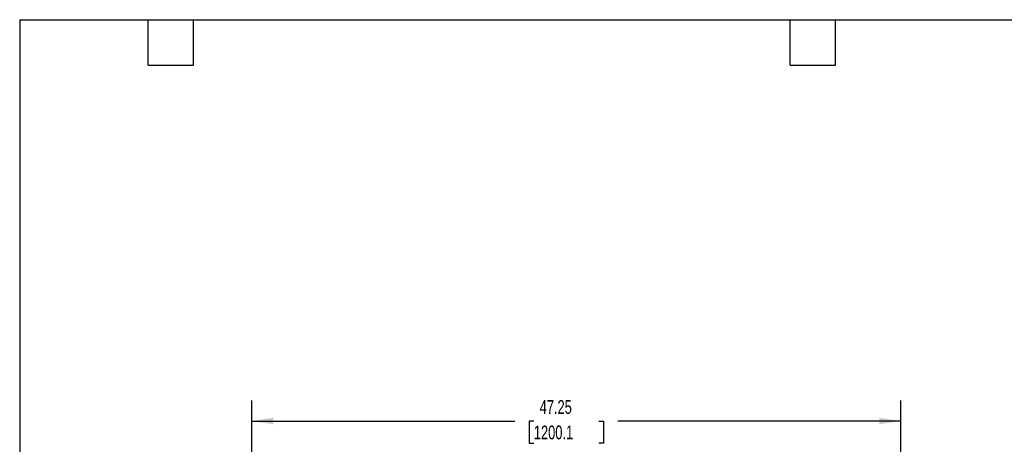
# Model space of a CAD drawing. Header units: inches. Extents: x 0.2 to 10.7, y 0.2 to 8.1.
# Tile 6 of 20: x 0.2 to 6.2, y 5 to 7.6. Entities that reach past the tile are written whole.
import ezdxf

# ---------------------------------------------------------------- set-up
doc = ezdxf.new("R2010")
doc.units = ezdxf.units.IN
doc.header["$MEASUREMENT"] = 0
doc.layers.add('DIMENSIONS', color=140, linetype='Continuous', lineweight=25)
doc.layers.add('TEXT', color=140, linetype='Continuous', lineweight=25)
doc.styles.add('SLDTEXTSTYLE0', font='TXT', dxfattribs={"width": 0.7})
doc.dimstyles.new('SLDDIMSTYLE4', dxfattribs={"dimtxt": 0.084961, "dimasz": 0.13, "dimexe": 0, "dimexo": 0.0625, "dimgap": 0.02124, "dimtad": 0, "dimtih": 1, "dimtoh": 1, "dimlfac": 12, "dimrnd": 1e-09, "dimzin": 12, "dimdsep": 46, "dimtxsty": 'SLDTEXTSTYLE0', "dimsah": 1, "dimcen": 0.09, "dimadec": 0, "dimazin": 3, "dimtfac": 1, "dimtofl": 0, "dimtmove": 0, "dimatfit": 3, "dimfxl": 0, "dimfrac": 2, "dimtolj": 1, "dimtzin": 12, "dimarcsym": 0})

# ---------------------------------------------------------------- blocks, each defined once
blk = doc.blocks.new('_D_5')
at = {"layer": 'DIMENSIONS'}
for p, q in [((1.6384, 4.2619), (1.6384, 5.2549)), ((5.5757, 4.2619), (5.5757, 5.2549)), ((1.6384, 5.1299), (3.2339, 5.1299)), ((3.349, 5.1299), (3.3205, 5.1299)), ((3.3205, 5.1299), (3.3205, 4.9949)), ((3.7428, 5.1299), (3.7713, 5.1299)), ((3.7713, 5.1299), (3.7713, 4.9949)), ((5.5757, 5.1299), (3.8579, 5.1299)), ((3.3205, 4.9949), (3.349, 4.9949)), ((3.7713, 4.9949), (3.7428, 4.9949))]:
    blk.add_line(p, q, dxfattribs=at)
for points in [[(1.6384, 5.1299), (1.7684, 5.1099), (1.7684, 5.1499)], [(5.5757, 5.1299), (5.4457, 5.1499), (5.4457, 5.1099)]]:
    blk.add_solid(points, dxfattribs=at)
at = {"layer": 'DIMENSIONS', "char_height": 0.08333, "attachment_point": 1, "style": 'SLDTEXTSTYLE0'}
for s, insert in [('47.25', (3.3843, 5.2564)), ('1200.1', (3.349, 5.1023))]:
    blk.add_mtext(s, dxfattribs=dict(at, insert=insert))

msp = doc.modelspace()

# ---------------------------------------------------------------- linework, layer by layer
at = {"layer": 'TEXT'}
for p, q in [((0.22917, 7.5625), (9.85417, 7.5625)), ((0.22917, 7.5625), (0.22917, 0.22917)), ((1.00833, 7.2875), (1.00833, 7.5625)), ((1.28333, 7.2875), (1.28333, 7.5625)), ((4.90417, 7.2875), (4.90417, 7.5625)), ((5.17917, 7.2875), (5.17917, 7.5625)), ((1.00833, 7.2875), (1.28333, 7.2875)), ((4.90417, 7.2875), (5.17917, 7.2875))]:
    msp.add_line(p, q, dxfattribs=at)

# ---------------------------------------------------------------- dimensions: what is measured, and where the dimension line sits
at = {"layer": 'DIMENSIONS'}
dim = msp.add_linear_dim(base=(5.57573, 5.12994), p1=(1.6384, 4.21188), p2=(5.57573, 4.21188), dimstyle='SLDDIMSTYLE4', dxfattribs=at)
dim.commit()
dim.dimension.update_dxf_attribs({"geometry": '_D_5', "text_midpoint": (3.5459, 5.12994), "dimtype": 160})

doc.saveas('drawing.dxf')
